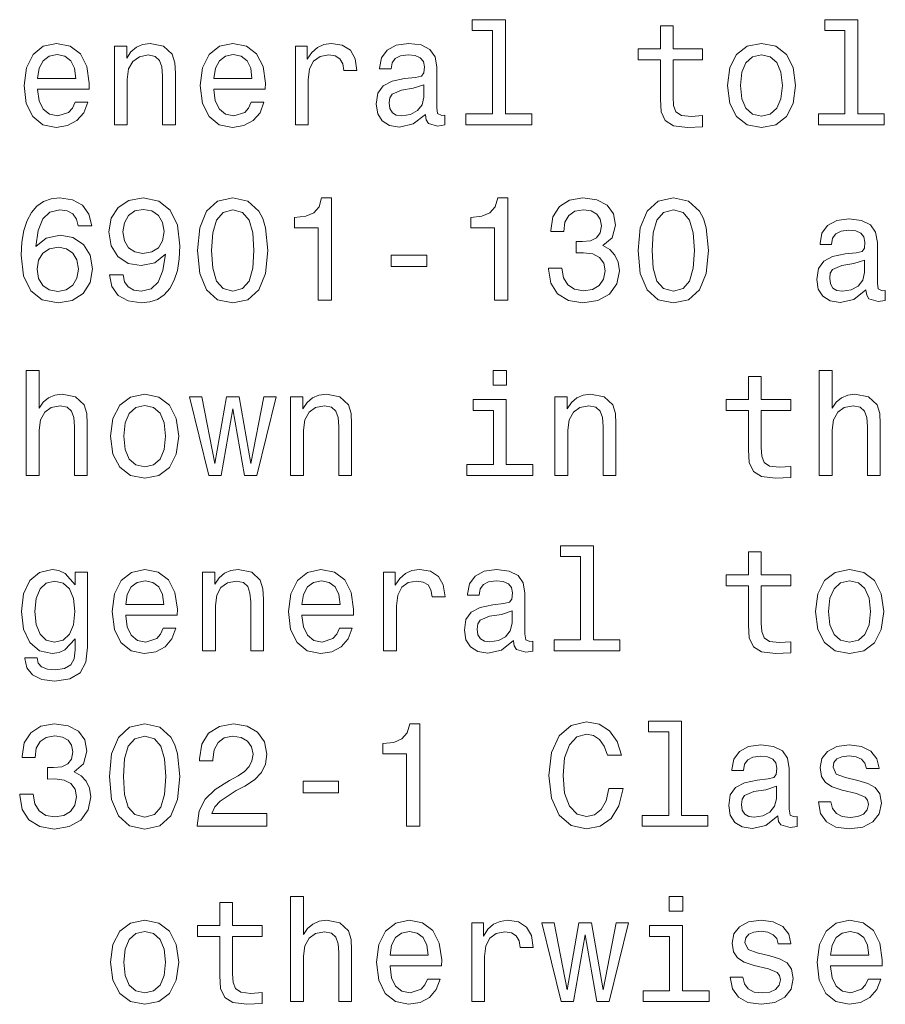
# Model space of a CAD drawing. Extents: x 0 to 420, y 0 to 297.
# Tile 10 of 25: x 252 to 269, y 25 to 44. Entities that reach past the tile are written whole.
import ezdxf

# ---------------------------------------------------------------- set-up
doc = ezdxf.new("R2010")
doc.units = 0

msp = doc.modelspace()

# ---------------------------------------------------------------- linework, layer by layer
at = {"color": 7, "lineweight": 13}
for points in [[(261.677246, 43.830692), (261.677246, 42.188042), (261.15564, 42.188042), (261.15564, 41.974785), (262.449585, 41.974785), (262.449585, 42.188042), (261.930847, 42.188042), (261.930847, 44.043949), (261.279541, 44.043949), (261.279541, 43.830692)], [(268.61673, 43.830692), (268.61673, 42.188042), (268.095093, 42.188042), (268.095093, 41.974785), (269.389069, 41.974785), (269.389069, 42.188042), (268.870331, 42.188042), (268.870331, 44.043949), (268.219025, 44.043949), (268.219025, 43.830692)], [(264.982727, 43.254322), (264.982727, 42.479107), (265, 42.228386), (265.080688, 42.055477), (265.242065, 41.954613), (265.515869, 41.920029), (265.815582, 41.934441), (265.815582, 42.153458), (265.596558, 42.136169), (265.397705, 42.159222), (265.291077, 42.23127), (265.244965, 42.352306), (265.236328, 42.522335), (265.236328, 43.254322), (265.815582, 43.254322), (265.815582, 43.470463), (265.236328, 43.470463), (265.236328, 43.922913), (264.982727, 43.922913), (264.982727, 43.470463), (264.544678, 43.470463), (264.544678, 43.254322)], [(252.720459, 42.675072), (253.734879, 42.675072), (253.737762, 42.793228), (253.69165, 43.124641), (253.56485, 43.372478), (253.363113, 43.522335), (253.095108, 43.577091), (252.832855, 43.519455), (252.631134, 43.35807), (252.50145, 43.095821), (252.455338, 42.75), (252.498566, 42.395535), (252.62825, 42.136169), (252.827087, 41.974785), (253.086456, 41.920029), (253.311249, 41.957493), (253.495682, 42.055477), (253.631134, 42.211098), (253.708939, 42.418591), (253.458221, 42.418591), (253.406342, 42.303314), (253.331421, 42.216858), (253.118164, 42.147694), (252.953888, 42.179398), (252.829971, 42.280262), (252.749283, 42.444527), (252.720459, 42.666428)], [(254.233429, 41.974785), (254.48703, 41.974785), (254.48703, 42.868156), (254.51297, 43.072769), (254.596542, 43.222622), (254.726227, 43.314842), (254.899139, 43.349426), (255.037476, 43.320606), (255.123932, 43.242798), (255.167145, 43.113113), (255.181564, 42.940201), (255.181564, 41.974785), (255.435165, 41.974785), (255.435165, 42.992077), (255.42363, 43.196686), (255.371765, 43.366714), (255.201736, 43.522335), (254.9366, 43.577091), (254.789627, 43.556919), (254.66571, 43.502163), (254.559082, 43.409943), (254.47551, 43.286022), (254.47551, 43.522335), (254.233429, 43.522335)], [(256.190216, 42.675072), (257.20462, 42.675072), (257.207489, 42.793228), (257.161377, 43.124641), (257.034576, 43.372478), (256.832855, 43.522335), (256.56485, 43.577091), (256.302612, 43.519455), (256.100861, 43.35807), (255.971191, 43.095821), (255.925079, 42.75), (255.968307, 42.395535), (256.097992, 42.136169), (256.296844, 41.974785), (256.556213, 41.920029), (256.780975, 41.957493), (256.965424, 42.055477), (257.100861, 42.211098), (257.17868, 42.418591), (256.927948, 42.418591), (256.876099, 42.303314), (256.801147, 42.216858), (256.587891, 42.147694), (256.423645, 42.179398), (256.299713, 42.280262), (256.219025, 42.444527), (256.190216, 42.666428)], [(257.798279, 41.974785), (258.05188, 41.974785), (258.05188, 42.859512), (258.07782, 43.072769), (258.15564, 43.225506), (258.28241, 43.317726), (258.452454, 43.349426), (258.579254, 43.32925), (258.674347, 43.271614), (258.731995, 43.173634), (258.752167, 43.041069), (259.008667, 43.041069), (258.97406, 43.274498), (258.878967, 43.441643), (258.720459, 43.542507), (258.504333, 43.577091), (258.357361, 43.554035), (258.23056, 43.496399), (258.118164, 43.398415), (258.028809, 43.26585), (258.028809, 43.522335), (257.798279, 43.522335)], [(260.357361, 42.176514), (260.357361, 42.16787), (260.371765, 42.069885), (260.414978, 42.000721), (260.596558, 41.945965), (260.737762, 41.969021), (260.737762, 42.164986), (260.677246, 42.156342), (260.596558, 42.193806), (260.582153, 42.309078), (260.582153, 43.110233), (260.547546, 43.314842), (260.446686, 43.458935), (260.270905, 43.545391), (260.023071, 43.577091), (259.780975, 43.542507), (259.602295, 43.444527), (259.489929, 43.291786), (259.452454, 43.090057), (259.452454, 43.072769), (259.680115, 43.072769), (259.700287, 43.193806), (259.763702, 43.280262), (259.867432, 43.332134), (260.014404, 43.352306), (260.15564, 43.337898), (260.2565, 43.29467), (260.317017, 43.219742), (260.337189, 43.115993), (260.325653, 42.994957), (260.279541, 42.934441), (260.164276, 42.905621), (259.94812, 42.882565), (259.700287, 42.830692), (259.524506, 42.738472), (259.420746, 42.594383), (259.389038, 42.381126), (259.417877, 42.190922), (259.507202, 42.049713), (259.651306, 41.960377), (259.850159, 41.928677), (260.118164, 41.989193)], [(266.302612, 42.74712), (266.348694, 42.395535), (266.481262, 42.136169), (266.69165, 41.974785), (266.97406, 41.920029), (267.253601, 41.974785), (267.463989, 42.133286), (267.596558, 42.392651), (267.645538, 42.74712), (267.596558, 43.098705), (267.463989, 43.36095), (267.253601, 43.519455), (266.97406, 43.577091), (266.69165, 43.519455), (266.481262, 43.35807), (266.348694, 43.098705)], [(252.720459, 42.888329), (252.752167, 43.087177), (252.829971, 43.23415), (252.948135, 43.323486), (253.103745, 43.355186), (253.256485, 43.323486), (253.374634, 43.23415), (253.446686, 43.087177), (253.472626, 42.888329)], [(256.190216, 42.888329), (256.221893, 43.087177), (256.299713, 43.23415), (256.417877, 43.323486), (256.573486, 43.355186), (256.726227, 43.323486), (256.844391, 43.23415), (256.916443, 43.087177), (256.942383, 42.888329)], [(266.561951, 42.75), (266.587891, 43.009369), (266.668579, 43.196686), (266.798279, 43.311962), (266.97406, 43.352306), (267.146973, 43.311962), (267.276672, 43.19957), (267.357361, 43.009369), (267.386169, 42.75), (267.357361, 42.487755), (267.276672, 42.29755), (267.146973, 42.182278), (266.97406, 42.144814), (266.798279, 42.182278), (266.668579, 42.29755), (266.587891, 42.487755)], [(260.328552, 42.516571), (260.293945, 42.366714), (260.201721, 42.251442), (260.063416, 42.176514), (259.893372, 42.150578), (259.783875, 42.164986), (259.706055, 42.211098), (259.657074, 42.291786), (259.64267, 42.404179), (259.654175, 42.505043), (259.700287, 42.577091), (259.884735, 42.657784), (260.118164, 42.692364), (260.328552, 42.761528)], [(253.786743, 39.980549), (253.731995, 40.213978), (253.605194, 40.38689), (253.409225, 40.496399), (253.155624, 40.533863), (252.985596, 40.513691), (252.838623, 40.458935), (252.708939, 40.369598), (252.599426, 40.242798), (252.51297, 40.084297), (252.44957, 39.891212), (252.409225, 39.663548), (252.397705, 39.407063), (252.443802, 38.997841), (252.585022, 38.701012), (252.812683, 38.522335), (253.123932, 38.461819), (253.403458, 38.513691), (253.616714, 38.649139), (253.755051, 38.862396), (253.804047, 39.133289), (253.755051, 39.407063), (253.622482, 39.617439), (253.417877, 39.750004), (253.164276, 39.796112), (252.890488, 39.738476), (252.685883, 39.574211), (252.729111, 39.891212), (252.821335, 40.118877), (252.96254, 40.254326), (253.158508, 40.300434), (253.302597, 40.277382), (253.412109, 40.216862), (253.484161, 40.115997), (253.521622, 39.980549)], [(254.138336, 39.015133), (254.181564, 38.787468), (254.305481, 38.611675), (254.50145, 38.502163), (254.760803, 38.461819), (254.930847, 38.481991), (255.083572, 38.533863), (255.213257, 38.623199), (255.322769, 38.750004), (255.409225, 38.908504), (255.472626, 39.104469), (255.510086, 39.329254), (255.524506, 39.588619), (255.47551, 39.994961), (255.33429, 40.29179), (255.109512, 40.470463), (254.801147, 40.533863), (254.518738, 40.481991), (254.305481, 40.343662), (254.167145, 40.130405), (254.121033, 39.862396), (254.167145, 39.585739), (254.302597, 39.375362), (254.504333, 39.242798), (254.760803, 39.19957), (255.031708, 39.254326), (255.236313, 39.421471), (255.190201, 39.101589), (255.097992, 38.87392), (254.956772, 38.738476), (254.763687, 38.695248), (254.613831, 38.71542), (254.504333, 38.77882), (254.432281, 38.879684), (254.403458, 39.015133)], [(255.870316, 39.496399), (255.913544, 39.043949), (256.049011, 38.721184), (256.265137, 38.525219), (256.56485, 38.461819), (256.861664, 38.525219), (257.07782, 38.721184), (257.210388, 39.043949), (257.2565, 39.496399), (257.210388, 39.945969), (257.15564, 40.124641), (257.07782, 40.271618), (256.861664, 40.467583), (256.56485, 40.533863), (256.265137, 40.467583), (256.049011, 40.268734), (255.913544, 39.945969)], [(258.247833, 38.519455), (258.510101, 38.519455), (258.510101, 40.533863), (258.314117, 40.533863), (258.262268, 40.35807), (258.158508, 40.239918), (258, 40.170753), (257.780975, 40.147697), (257.780975, 39.943085), (258.247833, 39.943085)], [(261.71759, 38.519455), (261.979828, 38.519455), (261.979828, 40.533863), (261.783875, 40.533863), (261.731995, 40.35807), (261.628235, 40.239918), (261.469757, 40.170753), (261.250732, 40.147697), (261.250732, 39.943085), (261.71759, 39.943085)], [(262.778107, 39.147697), (262.778107, 39.127525), (262.824219, 38.850868), (262.959656, 38.643375), (263.172913, 38.510811), (263.455322, 38.461819), (263.755066, 38.510811), (263.979828, 38.637611), (264.123932, 38.83934), (264.175812, 39.098705), (264.15274, 39.268734), (264.089355, 39.407063), (263.985596, 39.513691), (263.84726, 39.591499), (264.034576, 39.74712), (264.100861, 39.994961), (264.057648, 40.219742), (263.933716, 40.389771), (263.731995, 40.496399), (263.455322, 40.533863), (263.195984, 40.487755), (262.997131, 40.360954), (262.867432, 40.159225), (262.824219, 39.891212), (262.824219, 39.87104), (263.080688, 39.87104), (263.10376, 40.055477), (263.17868, 40.188042), (263.299713, 40.268734), (263.469757, 40.297554), (263.619598, 40.274498), (263.729126, 40.213978), (263.79541, 40.115997), (263.82132, 39.983433), (263.79541, 39.84222), (263.726227, 39.74712), (263.605194, 39.689484), (263.440918, 39.672192), (263.328552, 39.675076), (263.328552, 39.447411), (263.469757, 39.453171), (263.651306, 39.427235), (263.786743, 39.35807), (263.867432, 39.245678), (263.896271, 39.098705), (263.864563, 38.931561), (263.780975, 38.80764), (263.648438, 38.729828), (263.472626, 38.703892), (263.291077, 38.732712), (263.158508, 38.819168), (263.074951, 38.957497), (263.043243, 39.147697)], [(264.544678, 39.496399), (264.587891, 39.043949), (264.723358, 38.721184), (264.939484, 38.525219), (265.239197, 38.461819), (265.536041, 38.525219), (265.752167, 38.721184), (265.884735, 39.043949), (265.930847, 39.496399), (265.884735, 39.945969), (265.829987, 40.124641), (265.752167, 40.271618), (265.536041, 40.467583), (265.239197, 40.533863), (264.939484, 40.467583), (264.723358, 40.268734), (264.587891, 39.945969)], [(254.400574, 39.865276), (254.429398, 40.043949), (254.510086, 40.185162), (254.636887, 40.274498), (254.801147, 40.306198), (254.971191, 40.274498), (255.100861, 40.185162), (255.181564, 40.046833), (255.213257, 39.868156), (255.181564, 39.686604), (255.100861, 39.551155), (254.968307, 39.467583), (254.792511, 39.438763), (254.634003, 39.467583), (254.510086, 39.551155), (254.429398, 39.68372)], [(256.146973, 39.496399), (256.170044, 39.845104), (256.242065, 40.095825), (256.371765, 40.242798), (256.56485, 40.29467), (256.755035, 40.242798), (256.884735, 40.095825), (256.956787, 39.845104), (256.979828, 39.496399), (256.956787, 39.144814), (256.884735, 38.894096), (256.755035, 38.74712), (256.56485, 38.698128), (256.371765, 38.74712), (256.242065, 38.894096), (256.170044, 39.144814)], [(264.82132, 39.496399), (264.844391, 39.845104), (264.916443, 40.095825), (265.046112, 40.242798), (265.239197, 40.29467), (265.429413, 40.242798), (265.559082, 40.095825), (265.631134, 39.845104), (265.654175, 39.496399), (265.631134, 39.144814), (265.559082, 38.894096), (265.429413, 38.74712), (265.239197, 38.698128), (265.046112, 38.74712), (264.916443, 38.894096), (264.844391, 39.144814)], [(269.031708, 38.721184), (269.031708, 38.71254), (269.046112, 38.614555), (269.089355, 38.545391), (269.270905, 38.490635), (269.412109, 38.513691), (269.412109, 38.709656), (269.351593, 38.701012), (269.270905, 38.738476), (269.2565, 38.853748), (269.2565, 39.654903), (269.221924, 39.859512), (269.121033, 40.003605), (268.945251, 40.090061), (268.697418, 40.121761), (268.455353, 40.087177), (268.276672, 39.989197), (268.164276, 39.836456), (268.126801, 39.634727), (268.126801, 39.617439), (268.354492, 39.617439), (268.374634, 39.738476), (268.438049, 39.824932), (268.541809, 39.876804), (268.688782, 39.896976), (268.829987, 39.882568), (268.930847, 39.83934), (268.991364, 39.764412), (269.011536, 39.660664), (269, 39.539627), (268.953888, 39.479111), (268.838623, 39.450291), (268.622498, 39.427235), (268.374634, 39.375362), (268.198853, 39.283142), (268.095093, 39.139053), (268.063416, 38.925797), (268.092224, 38.735592), (268.18158, 38.594383), (268.325653, 38.505047), (268.524506, 38.473347), (268.792511, 38.533863)], [(253.524506, 39.130405), (253.492798, 38.948849), (253.412109, 38.81052), (253.282425, 38.718304), (253.121033, 38.689484), (252.951019, 38.718304), (252.821335, 38.80764), (252.737762, 38.945969), (252.711823, 39.127525), (252.740631, 39.306198), (252.821335, 39.441647), (252.953888, 39.528099), (253.132568, 39.559799), (253.288193, 39.528099), (253.412109, 39.444527), (253.492798, 39.309082)], [(259.685883, 39.179398), (260.383301, 39.179398), (260.383301, 39.407063), (259.685883, 39.407063)], [(269.002899, 39.061241), (268.968323, 38.911385), (268.876099, 38.796112), (268.737762, 38.721184), (268.567719, 38.695248), (268.458221, 38.709656), (268.380402, 38.755768), (268.331421, 38.836456), (268.317017, 38.948849), (268.328552, 39.049713), (268.374634, 39.121761), (268.559082, 39.202454), (268.792511, 39.237034), (269.002899, 39.306198)], [(252.498566, 35.064121), (252.752167, 35.064121), (252.752167, 35.957493), (252.778107, 36.162106), (252.861679, 36.311958), (252.991364, 36.404179), (253.164276, 36.438763), (253.302597, 36.409943), (253.389053, 36.332134), (253.432281, 36.20245), (253.446686, 36.029541), (253.446686, 35.064121), (253.700287, 35.064121), (253.700287, 36.081413), (253.688766, 36.286022), (253.636887, 36.456051), (253.466858, 36.611671), (253.201736, 36.666428), (253.057648, 36.646255), (252.933716, 36.591499), (252.829971, 36.505043), (252.752167, 36.386887), (252.752167, 37.133286), (252.498566, 37.133286)], [(261.956787, 37.133286), (261.688782, 37.133286), (261.688782, 36.8451), (261.956787, 36.8451)], [(268.112396, 35.064121), (268.365997, 35.064121), (268.365997, 35.957493), (268.391937, 36.162106), (268.475525, 36.311958), (268.605194, 36.404179), (268.778107, 36.438763), (268.916443, 36.409943), (269.002899, 36.332134), (269.046112, 36.20245), (269.060516, 36.029541), (269.060516, 35.064121), (269.314117, 35.064121), (269.314117, 36.081413), (269.302612, 36.286022), (269.250732, 36.456051), (269.080688, 36.611671), (268.815582, 36.666428), (268.671478, 36.646255), (268.547546, 36.591499), (268.443817, 36.505043), (268.365997, 36.386887), (268.365997, 37.133286), (268.112396, 37.133286)], [(266.71759, 36.343658), (266.71759, 35.568443), (266.734863, 35.317722), (266.815582, 35.144814), (266.976959, 35.043949), (267.250732, 35.009365), (267.550446, 35.023777), (267.550446, 35.242794), (267.331421, 35.225506), (267.132568, 35.248558), (267.02594, 35.320606), (266.979828, 35.441643), (266.971191, 35.611671), (266.971191, 36.343658), (267.550446, 36.343658), (267.550446, 36.559799), (266.971191, 36.559799), (266.971191, 37.012249), (266.71759, 37.012249), (266.71759, 36.559799), (266.279541, 36.559799), (266.279541, 36.343658)], [(254.158508, 35.836456), (254.20462, 35.484871), (254.337189, 35.225506), (254.547546, 35.064121), (254.829971, 35.009365), (255.109512, 35.064121), (255.319885, 35.222622), (255.452454, 35.481987), (255.50145, 35.836456), (255.452454, 36.188042), (255.319885, 36.450287), (255.109512, 36.608791), (254.829971, 36.666428), (254.547546, 36.608791), (254.337189, 36.447407), (254.20462, 36.188042)], [(256.33429, 35.064121), (256.56485, 36.378242), (256.79541, 35.064121), (257.037476, 35.064121), (257.417877, 36.611671), (257.172913, 36.611671), (256.916443, 35.29755), (256.688782, 36.611671), (256.438049, 36.611671), (256.210388, 35.29755), (255.953888, 36.611671), (255.711823, 36.611671), (256.092224, 35.064121)], [(257.703186, 35.064121), (257.956787, 35.064121), (257.956787, 35.957493), (257.982727, 36.162106), (258.066284, 36.311958), (258.195984, 36.404179), (258.368896, 36.438763), (258.507202, 36.409943), (258.593658, 36.332134), (258.636902, 36.20245), (258.651306, 36.029541), (258.651306, 35.064121), (258.904907, 35.064121), (258.904907, 36.081413), (258.893372, 36.286022), (258.841492, 36.456051), (258.671478, 36.611671), (258.406342, 36.666428), (258.259369, 36.646255), (258.135437, 36.591499), (258.028809, 36.499279), (257.945251, 36.375359), (257.945251, 36.611671), (257.703186, 36.611671)], [(261.94812, 35.277378), (261.94812, 36.559799), (261.296844, 36.559799), (261.296844, 36.343658), (261.694519, 36.343658), (261.694519, 35.277378), (261.175812, 35.277378), (261.175812, 35.064121), (262.472626, 35.064121), (262.472626, 35.277378)], [(262.907776, 35.064121), (263.161377, 35.064121), (263.161377, 35.957493), (263.187317, 36.162106), (263.270905, 36.311958), (263.400574, 36.404179), (263.573486, 36.438763), (263.711823, 36.409943), (263.798279, 36.332134), (263.841492, 36.20245), (263.855927, 36.029541), (263.855927, 35.064121), (264.109528, 35.064121), (264.109528, 36.081413), (264.097992, 36.286022), (264.046112, 36.456051), (263.876099, 36.611671), (263.610962, 36.666428), (263.463989, 36.646255), (263.340057, 36.591499), (263.233429, 36.499279), (263.149872, 36.375359), (263.149872, 36.611671), (262.907776, 36.611671)], [(254.417877, 35.839336), (254.443817, 36.098701), (254.524506, 36.286022), (254.654175, 36.401299), (254.829971, 36.441643), (255.002884, 36.401299), (255.132568, 36.288906), (255.213257, 36.098701), (255.242081, 35.839336), (255.213257, 35.577091), (255.132568, 35.386887), (255.002884, 35.271614), (254.829971, 35.23415), (254.654175, 35.271614), (254.524506, 35.386887), (254.443817, 35.577091)], [(263.412109, 33.464699), (263.412109, 31.822048), (262.890503, 31.822048), (262.890503, 31.608791), (264.184448, 31.608791), (264.184448, 31.822048), (263.66571, 31.822048), (263.66571, 33.677956), (263.014404, 33.677956), (263.014404, 33.464699)], [(266.71759, 32.888329), (266.71759, 32.113113), (266.734863, 31.862394), (266.815582, 31.689484), (266.976959, 31.588619), (267.250732, 31.554037), (267.550446, 31.568445), (267.550446, 31.787466), (267.331421, 31.770174), (267.132568, 31.79323), (267.02594, 31.865276), (266.979828, 31.986313), (266.971191, 32.156342), (266.971191, 32.888329), (267.550446, 32.888329), (267.550446, 33.104469), (266.971191, 33.104469), (266.971191, 33.556919), (266.71759, 33.556919), (266.71759, 33.104469), (266.279541, 33.104469), (266.279541, 32.888329)], [(253.703171, 31.677956), (253.703171, 33.156342), (253.46109, 33.156342), (253.46109, 32.905621), (253.262253, 33.133286), (253.141205, 33.190926), (253.005768, 33.211098), (252.760803, 33.153461), (252.570602, 32.992077), (252.446686, 32.732712), (252.403458, 32.384007), (252.446686, 32.032421), (252.570602, 31.773056), (252.760803, 31.608791), (253.005768, 31.554037), (253.144104, 31.574209), (253.259369, 31.626081), (253.46109, 31.845102), (253.46109, 31.626081), (253.438049, 31.453173), (253.374634, 31.329252), (253.253601, 31.257206), (253.072052, 31.23127), (252.913544, 31.24856), (252.801147, 31.291788), (252.734879, 31.366716), (252.714706, 31.467581), (252.469742, 31.467581), (252.469742, 31.456053), (252.507202, 31.271616), (252.622482, 31.133287), (252.806915, 31.043949), (253.057648, 31.012249), (253.357361, 31.055477), (253.556198, 31.176516), (253.668594, 31.386889)], [(254.455338, 32.309078), (255.469742, 32.309078), (255.472626, 32.427235), (255.426514, 32.758648), (255.299713, 33.006485), (255.097992, 33.156342), (254.829971, 33.211098), (254.567719, 33.153461), (254.365997, 32.992077), (254.236313, 32.729828), (254.190201, 32.384007), (254.233429, 32.029541), (254.363113, 31.770174), (254.561966, 31.608791), (254.821335, 31.554037), (255.046112, 31.591501), (255.23056, 31.689484), (255.365997, 31.845102), (255.443817, 32.052597), (255.193085, 32.052597), (255.141205, 31.937321), (255.066284, 31.850866), (254.853027, 31.781702), (254.688766, 31.813402), (254.56485, 31.914267), (254.484161, 32.078533), (254.455338, 32.300434)], [(255.968307, 31.608791), (256.221893, 31.608791), (256.221893, 32.502163), (256.247833, 32.706776), (256.331421, 32.856628), (256.46109, 32.948849), (256.634003, 32.983433), (256.772339, 32.954613), (256.858795, 32.876804), (256.902039, 32.74712), (256.916443, 32.574211), (256.916443, 31.608791), (257.170044, 31.608791), (257.170044, 32.626083), (257.158508, 32.830692), (257.106628, 33.000721), (256.936615, 33.156342), (256.671478, 33.211098), (256.524506, 33.190926), (256.400574, 33.136169), (256.293945, 33.043949), (256.210388, 32.920029), (256.210388, 33.156342), (255.968307, 33.156342)], [(257.925079, 32.309078), (258.939484, 32.309078), (258.942383, 32.427235), (258.896271, 32.758648), (258.76947, 33.006485), (258.567719, 33.156342), (258.299713, 33.211098), (258.037476, 33.153461), (257.835754, 32.992077), (257.706055, 32.729828), (257.659943, 32.384007), (257.703186, 32.029541), (257.832855, 31.770174), (258.031708, 31.608791), (258.291077, 31.554037), (258.515869, 31.591501), (258.700287, 31.689484), (258.835754, 31.845102), (258.913544, 32.052597), (258.662842, 32.052597), (258.610962, 31.937321), (258.536011, 31.850866), (258.322784, 31.781702), (258.158508, 31.813402), (258.034576, 31.914267), (257.953888, 32.078533), (257.925079, 32.300434)], [(259.533142, 31.608791), (259.786743, 31.608791), (259.786743, 32.493519), (259.812683, 32.706776), (259.890503, 32.859512), (260.017303, 32.951733), (260.187317, 32.983433), (260.314117, 32.963257), (260.409241, 32.905621), (260.466858, 32.80764), (260.48703, 32.675076), (260.74353, 32.675076), (260.708923, 32.908504), (260.613831, 33.075649), (260.455322, 33.176514), (260.239197, 33.211098), (260.092224, 33.188042), (259.965424, 33.130405), (259.853027, 33.032421), (259.763702, 32.899857), (259.763702, 33.156342), (259.533142, 33.156342)], [(262.092224, 31.81052), (262.092224, 31.801874), (262.106628, 31.703892), (262.149872, 31.634727), (262.331421, 31.579973), (262.472626, 31.603027), (262.472626, 31.798992), (262.412109, 31.790348), (262.331421, 31.827812), (262.317017, 31.943085), (262.317017, 32.74424), (262.28241, 32.948849), (262.181549, 33.092941), (262.005768, 33.179398), (261.757935, 33.211098), (261.515869, 33.176514), (261.337189, 33.078533), (261.224792, 32.925793), (261.187317, 32.724064), (261.187317, 32.706776), (261.414978, 32.706776), (261.435181, 32.827812), (261.498566, 32.914268), (261.602295, 32.966141), (261.749298, 32.986313), (261.890503, 32.971905), (261.991364, 32.928677), (262.05188, 32.853748), (262.072052, 32.75), (262.060516, 32.628963), (262.014404, 32.568447), (261.899139, 32.539627), (261.683014, 32.516571), (261.435181, 32.464699), (261.259369, 32.372478), (261.15564, 32.22839), (261.123932, 32.015133), (261.15274, 31.82493), (261.242065, 31.68372), (261.386169, 31.594381), (261.585022, 31.562681), (261.853027, 31.623201)], [(268.037476, 32.381126), (268.083588, 32.029541), (268.216156, 31.770174), (268.426514, 31.608791), (268.708954, 31.554037), (268.988464, 31.608791), (269.198853, 31.767292), (269.331421, 32.026657), (269.380402, 32.381126), (269.331421, 32.732712), (269.198853, 32.994957), (268.988464, 33.153461), (268.708954, 33.211098), (268.426514, 33.153461), (268.216156, 32.992077), (268.083588, 32.732712)], [(252.66571, 32.384007), (252.69165, 32.640491), (252.769455, 32.830692), (252.890488, 32.943085), (253.05188, 32.983433), (253.221909, 32.943085), (253.348709, 32.830692), (253.426514, 32.640491), (253.455338, 32.384007), (253.426514, 32.121761), (253.348709, 31.934441), (253.221909, 31.819166), (253.05188, 31.781702), (252.890488, 31.819166), (252.769455, 31.934441), (252.69165, 32.124641)], [(254.455338, 32.522335), (254.48703, 32.721184), (254.56485, 32.868156), (254.682999, 32.957493), (254.838623, 32.989193), (254.991364, 32.957493), (255.109512, 32.868156), (255.181564, 32.721184), (255.207489, 32.522335)], [(257.925079, 32.522335), (257.956787, 32.721184), (258.034576, 32.868156), (258.15274, 32.957493), (258.30835, 32.989193), (258.46109, 32.957493), (258.579254, 32.868156), (258.651306, 32.721184), (258.677246, 32.522335)], [(268.296844, 32.384007), (268.322784, 32.643372), (268.403473, 32.830692), (268.533142, 32.945969), (268.708954, 32.986313), (268.881836, 32.945969), (269.011536, 32.833576), (269.092224, 32.643372), (269.121033, 32.384007), (269.092224, 32.121761), (269.011536, 31.931559), (268.881836, 31.816284), (268.708954, 31.77882), (268.533142, 31.816284), (268.403473, 31.931559), (268.322784, 32.121761)], [(262.063416, 32.150578), (262.028809, 32.000721), (261.936615, 31.885448), (261.798279, 31.81052), (261.628235, 31.784584), (261.518738, 31.798992), (261.440918, 31.845102), (261.391937, 31.925795), (261.377533, 32.038185), (261.389038, 32.13905), (261.435181, 32.211098), (261.619598, 32.29179), (261.853027, 32.32637), (262.063416, 32.395535)], [(252.368881, 28.781702), (252.368881, 28.761528), (252.414993, 28.484871), (252.55043, 28.277378), (252.763687, 28.144814), (253.046112, 28.095823), (253.345825, 28.144814), (253.570618, 28.271616), (253.714691, 28.473345), (253.766571, 28.73271), (253.743515, 28.902739), (253.680115, 29.041067), (253.57637, 29.147696), (253.438049, 29.225506), (253.625366, 29.381124), (253.69165, 29.628963), (253.648422, 29.853748), (253.524506, 30.023777), (253.322769, 30.130405), (253.046112, 30.16787), (252.786743, 30.121759), (252.587906, 29.994959), (252.458221, 29.793228), (252.414993, 29.525217), (252.414993, 29.505045), (252.671478, 29.505045), (252.694519, 29.689482), (252.769455, 29.822048), (252.890488, 29.902739), (253.060516, 29.931557), (253.210373, 29.908503), (253.319885, 29.847984), (253.386169, 29.750002), (253.412109, 29.617435), (253.386169, 29.476227), (253.317001, 29.381124), (253.195969, 29.323488), (253.031708, 29.306198), (252.919312, 29.309078), (252.919312, 29.081413), (253.060516, 29.087177), (253.242081, 29.061241), (253.377533, 28.992077), (253.458221, 28.879684), (253.48703, 28.73271), (253.455338, 28.565563), (253.371765, 28.441645), (253.239197, 28.363834), (253.0634, 28.337898), (252.881851, 28.366716), (252.749283, 28.453171), (252.66571, 28.591499), (252.634003, 28.781702)], [(254.135452, 29.130405), (254.17868, 28.677956), (254.314117, 28.355188), (254.530258, 28.159224), (254.829971, 28.095823), (255.126801, 28.159224), (255.342941, 28.355188), (255.47551, 28.677956), (255.521622, 29.130405), (255.47551, 29.579973), (255.420746, 29.758646), (255.342941, 29.905621), (255.126801, 30.101585), (254.829971, 30.16787), (254.530258, 30.101585), (254.314117, 29.902739), (254.17868, 29.579973)], [(255.861679, 28.15346), (257.236328, 28.15346), (257.236328, 28.401299), (256.149872, 28.401299), (256.210388, 28.536745), (256.314117, 28.649137), (256.634003, 28.853748), (256.804047, 28.940203), (256.994232, 29.064123), (257.1297, 29.208214), (257.207489, 29.378242), (257.236328, 29.571327), (257.187317, 29.813402), (257.05188, 30.003603), (256.844391, 30.124641), (256.576385, 30.16787), (256.299713, 30.118877), (256.089355, 29.983431), (255.953888, 29.767292), (255.907776, 29.481989), (255.907776, 29.441645), (256.170044, 29.441645), (256.170044, 29.464699), (256.195984, 29.660664), (256.273773, 29.804756), (256.397705, 29.896975), (256.561951, 29.928677), (256.729126, 29.899857), (256.853027, 29.82781), (256.933716, 29.71542), (256.962524, 29.574209), (256.942383, 29.441645), (256.887604, 29.329252), (256.79541, 29.23127), (256.668579, 29.144814), (256.498566, 29.052595), (256.216125, 28.87392), (256.017303, 28.68372), (255.899139, 28.453171), (255.861679, 28.162106)], [(259.982727, 28.15346), (260.244965, 28.15346), (260.244965, 30.16787), (260.049011, 30.16787), (259.997131, 29.992077), (259.893372, 29.87392), (259.734863, 29.804756), (259.515869, 29.781702), (259.515869, 29.577091), (259.982727, 29.577091)], [(263.971191, 28.896975), (263.913544, 28.6549), (263.818451, 28.481989), (263.685883, 28.375362), (263.530273, 28.34078), (263.342957, 28.392653), (263.195984, 28.548273), (263.097992, 28.801874), (263.066284, 29.15346), (263.097992, 29.502163), (263.193085, 29.758646), (263.340057, 29.914267), (263.530273, 29.969021), (263.668579, 29.940203), (263.786743, 29.859512), (263.878967, 29.729828), (263.942383, 29.551153), (264.216156, 29.551153), (264.1297, 29.824928), (263.979828, 30.032421), (263.775208, 30.162106), (263.530273, 30.208214), (263.224792, 30.136169), (262.991364, 29.934439), (262.841492, 29.603027), (262.789642, 29.15346), (262.841492, 28.703892), (262.991364, 28.37248), (263.224792, 28.16787), (263.530273, 28.098705), (263.798279, 28.15346), (264.014404, 28.306198), (264.167145, 28.556917), (264.247833, 28.896975)], [(265.146973, 30.009367), (265.146973, 28.366716), (264.625366, 28.366716), (264.625366, 28.15346), (265.919312, 28.15346), (265.919312, 28.366716), (265.400574, 28.366716), (265.400574, 30.222624), (264.749298, 30.222624), (264.749298, 30.009367)], [(254.412109, 29.130405), (254.435165, 29.479109), (254.507202, 29.729828), (254.636887, 29.876802), (254.829971, 29.928677), (255.020172, 29.876802), (255.149857, 29.729828), (255.221909, 29.479109), (255.244965, 29.130405), (255.221909, 28.77882), (255.149857, 28.528099), (255.020172, 28.381124), (254.829971, 28.332134), (254.636887, 28.381124), (254.507202, 28.528099), (254.435165, 28.77882)], [(267.296844, 28.355188), (267.296844, 28.346542), (267.311249, 28.24856), (267.354462, 28.179396), (267.536041, 28.124641), (267.677246, 28.147696), (267.677246, 28.34366), (267.61673, 28.335016), (267.536041, 28.37248), (267.521606, 28.487753), (267.521606, 29.288906), (267.48703, 29.493517), (267.386169, 29.637609), (267.210388, 29.724064), (266.962555, 29.755764), (266.720459, 29.721184), (266.541809, 29.623199), (266.429413, 29.470463), (266.391937, 29.268734), (266.391937, 29.251442), (266.619598, 29.251442), (266.639771, 29.37248), (266.703186, 29.458935), (266.806915, 29.510809), (266.953888, 29.530981), (267.095093, 29.516571), (267.195984, 29.473345), (267.2565, 29.398417), (267.276672, 29.29467), (267.265137, 29.173632), (267.219025, 29.113113), (267.10376, 29.084295), (266.887604, 29.061241), (266.639771, 29.009367), (266.463989, 28.917149), (266.360229, 28.773056), (266.328552, 28.559799), (266.357361, 28.369598), (266.446686, 28.228388), (266.59079, 28.13905), (266.789642, 28.107349), (267.057648, 28.16787)], [(268.870331, 29.055477), (268.625366, 29.113113), (268.443817, 29.179396), (268.383301, 29.314842), (268.400574, 29.409945), (268.461121, 29.479109), (268.559082, 29.522335), (268.700287, 29.539627), (268.835754, 29.522335), (268.942383, 29.470463), (269.011536, 29.392653), (269.040344, 29.288906), (269.288208, 29.288906), (269.288208, 29.29467), (269.244965, 29.481989), (269.126801, 29.628963), (268.942383, 29.721184), (268.700287, 29.755764), (268.455353, 29.721184), (268.276672, 29.626081), (268.164276, 29.484871), (268.1297, 29.306198), (268.15564, 29.133287), (268.236328, 29.012249), (268.368896, 28.925795), (268.561981, 28.865274), (268.844391, 28.79611), (269.017303, 28.724064), (269.063416, 28.666428), (269.080688, 28.579973), (269.054749, 28.473345), (268.985596, 28.392653), (268.873199, 28.34078), (268.723358, 28.323488), (268.56485, 28.34078), (268.449585, 28.401299), (268.371765, 28.499281), (268.340057, 28.634727), (268.095093, 28.634727), (268.135468, 28.404181), (268.253601, 28.237034), (268.440918, 28.136169), (268.700287, 28.098705), (268.971191, 28.136169), (269.170044, 28.237034), (269.291077, 28.398417), (269.33429, 28.608791), (269.302612, 28.790348), (269.213257, 28.914267), (269.066284, 28.994959)], [(257.951019, 28.813402), (258.648407, 28.813402), (258.648407, 29.041067), (257.951019, 29.041067)], [(267.268005, 28.695246), (267.233429, 28.545391), (267.141235, 28.430117), (267.002899, 28.355188), (266.832855, 28.329252), (266.723358, 28.34366), (266.645538, 28.389771), (266.596558, 28.470463), (266.582153, 28.582855), (266.593658, 28.68372), (266.639771, 28.755766), (266.824219, 28.836456), (267.057648, 28.871038), (267.268005, 28.940203)], [(256.30835, 25.977667), (256.30835, 25.20245), (256.325653, 24.951731), (256.406342, 24.77882), (256.567719, 24.677956), (256.841492, 24.643373), (257.141205, 24.657782), (257.141205, 24.876802), (256.92218, 24.85951), (256.723358, 24.882566), (256.61673, 24.954613), (256.570618, 25.075649), (256.561951, 25.245678), (256.561951, 25.977667), (257.141205, 25.977667), (257.141205, 26.193806), (256.561951, 26.193806), (256.561951, 26.646255), (256.30835, 26.646255), (256.30835, 26.193806), (255.870316, 26.193806), (255.870316, 25.977667)], [(257.703186, 24.698128), (257.956787, 24.698128), (257.956787, 25.591499), (257.982727, 25.79611), (258.066284, 25.945967), (258.195984, 26.038185), (258.368896, 26.072767), (258.507202, 26.043949), (258.593658, 25.966139), (258.636902, 25.836456), (258.651306, 25.663546), (258.651306, 24.698128), (258.904907, 24.698128), (258.904907, 25.71542), (258.893372, 25.920031), (258.841492, 26.090059), (258.671478, 26.245678), (258.406342, 26.300434), (258.262268, 26.28026), (258.138336, 26.225506), (258.034576, 26.13905), (257.956787, 26.020895), (257.956787, 26.767292), (257.703186, 26.767292)], [(265.426514, 26.767292), (265.158508, 26.767292), (265.158508, 26.479107), (265.426514, 26.479107)], [(254.158508, 25.470463), (254.20462, 25.118877), (254.337189, 24.85951), (254.547546, 24.698128), (254.829971, 24.643373), (255.109512, 24.698128), (255.319885, 24.856628), (255.452454, 25.115995), (255.50145, 25.470463), (255.452454, 25.822046), (255.319885, 26.084295), (255.109512, 26.242796), (254.829971, 26.300434), (254.547546, 26.242796), (254.337189, 26.081413), (254.20462, 25.822046)], [(259.659943, 25.398417), (260.674347, 25.398417), (260.677246, 25.516571), (260.631134, 25.847984), (260.504333, 26.095821), (260.302612, 26.245678), (260.034576, 26.300434), (259.772339, 26.242796), (259.570618, 26.081413), (259.440918, 25.819164), (259.394806, 25.473343), (259.438049, 25.118877), (259.567719, 24.85951), (259.766571, 24.698128), (260.02594, 24.643373), (260.250732, 24.680838), (260.435181, 24.77882), (260.570618, 24.934439), (260.648438, 25.141932), (260.397705, 25.141932), (260.345825, 25.026657), (260.270905, 24.940203), (260.057648, 24.871038), (259.893372, 24.902739), (259.76947, 25.003603), (259.688782, 25.167868), (259.659943, 25.389771)], [(261.268005, 24.698128), (261.521606, 24.698128), (261.521606, 25.582853), (261.547546, 25.79611), (261.625366, 25.948849), (261.752167, 26.041067), (261.92218, 26.072767), (262.049011, 26.052595), (262.144104, 25.994957), (262.201721, 25.896975), (262.221924, 25.76441), (262.478394, 25.76441), (262.443817, 25.997839), (262.348694, 26.164986), (262.190216, 26.26585), (261.97406, 26.300434), (261.827087, 26.277378), (261.700287, 26.219742), (261.587891, 26.121759), (261.498566, 25.989195), (261.498566, 26.245678), (261.268005, 26.245678)], [(263.273773, 24.698128), (263.504333, 26.012249), (263.734863, 24.698128), (263.976959, 24.698128), (264.357361, 26.245678), (264.112396, 26.245678), (263.855927, 24.931557), (263.628235, 26.245678), (263.377533, 26.245678), (263.149872, 24.931557), (262.893372, 26.245678), (262.651306, 26.245678), (263.031708, 24.698128)], [(265.417877, 24.911385), (265.417877, 26.193806), (264.766571, 26.193806), (264.766571, 25.977667), (265.164276, 25.977667), (265.164276, 24.911385), (264.645538, 24.911385), (264.645538, 24.698128), (265.942383, 24.698128), (265.942383, 24.911385)], [(267.135468, 25.600145), (266.890503, 25.657782), (266.708954, 25.724064), (266.648438, 25.85951), (266.66571, 25.954613), (266.726227, 26.023777), (266.824219, 26.067003), (266.965424, 26.084295), (267.100861, 26.067003), (267.207489, 26.015131), (267.276672, 25.937321), (267.305481, 25.833574), (267.553314, 25.833574), (267.553314, 25.839338), (267.510101, 26.026657), (267.391937, 26.173632), (267.207489, 26.26585), (266.965424, 26.300434), (266.720459, 26.26585), (266.541809, 26.17075), (266.429413, 26.029539), (266.394836, 25.850866), (266.420746, 25.677956), (266.501465, 25.556917), (266.634003, 25.470463), (266.827087, 25.409943), (267.109528, 25.340778), (267.28244, 25.268732), (267.328552, 25.211096), (267.345825, 25.124641), (267.319885, 25.018013), (267.250732, 24.937321), (267.138336, 24.885448), (266.988464, 24.868156), (266.829987, 24.885448), (266.714722, 24.945967), (266.636902, 25.043949), (266.605194, 25.179396), (266.360229, 25.179396), (266.400574, 24.948849), (266.518738, 24.781702), (266.706055, 24.680838), (266.965424, 24.643373), (267.236328, 24.680838), (267.435181, 24.781702), (267.556213, 24.943085), (267.599426, 25.15346), (267.567719, 25.335016), (267.478394, 25.458935), (267.331421, 25.539627)], [(268.33429, 25.398417), (269.348724, 25.398417), (269.351593, 25.516571), (269.305481, 25.847984), (269.17868, 26.095821), (268.976959, 26.245678), (268.708954, 26.300434), (268.446686, 26.242796), (268.244965, 26.081413), (268.115295, 25.819164), (268.069183, 25.473343), (268.112396, 25.118877), (268.242096, 24.85951), (268.440918, 24.698128), (268.700287, 24.643373), (268.925079, 24.680838), (269.109528, 24.77882), (269.244965, 24.934439), (269.322784, 25.141932), (269.072052, 25.141932), (269.020172, 25.026657), (268.945251, 24.940203), (268.731995, 24.871038), (268.567719, 24.902739), (268.443817, 25.003603), (268.363129, 25.167868), (268.33429, 25.389771)], [(254.417877, 25.473343), (254.443817, 25.73271), (254.524506, 25.920031), (254.654175, 26.035303), (254.829971, 26.075649), (255.002884, 26.035303), (255.132568, 25.922911), (255.213257, 25.73271), (255.242081, 25.473343), (255.213257, 25.211096), (255.132568, 25.020895), (255.002884, 24.905621), (254.829971, 24.868156), (254.654175, 24.905621), (254.524506, 25.020895), (254.443817, 25.211096)], [(259.659943, 25.611671), (259.69165, 25.81052), (259.76947, 25.957493), (259.887604, 26.046831), (260.043243, 26.078531), (260.195984, 26.046831), (260.314117, 25.957493), (260.386169, 25.81052), (260.412109, 25.611671)], [(268.33429, 25.611671), (268.365997, 25.81052), (268.443817, 25.957493), (268.561981, 26.046831), (268.71759, 26.078531), (268.870331, 26.046831), (268.988464, 25.957493), (269.060516, 25.81052), (269.086456, 25.611671)]]:
    msp.add_lwpolyline(points, close=True, dxfattribs=at)

doc.saveas('drawing.dxf')
